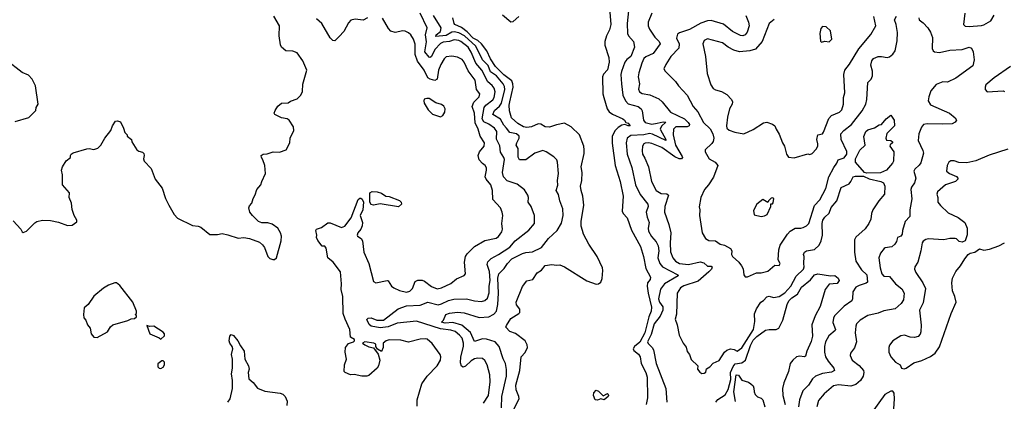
# Model space of a CAD drawing. Extents: x 2087054 to 2277909, y 548907 to 753496.
# Tile 240 of 256: x 2158244 to 2166904, y 668643 to 671998. Entities that reach past the tile are written whole.
import ezdxf

# ---------------------------------------------------------------- set-up
doc = ezdxf.new("R2010")
doc.units = 0

msp = doc.modelspace()

# ---------------------------------------------------------------- linework, layer by layer
at = {"layer": '0CON20XD'}
for points in [[(2163599.5, 672075), (2163586.2, 671965), (2163589.5, 671875), (2163598.9, 671855), (2163641.9, 671805), (2163650.9, 671755), (2163619.5, 671675), (2163585, 671648.9), (2163567.9, 671625), (2163537.1, 671542.9), (2163532.5, 671515), (2163536.4, 671435), (2163550, 671335), (2163573.5, 671285), (2163595, 671257.5), (2163683.8, 671235), (2163710, 671215), (2163718.6, 671195), (2163730.5, 671115), (2163745.3, 671095.3), (2163805, 671079), (2163850.7, 671089.3), (2163905, 671100.8), (2163926.1, 671096.1), (2163889.5, 671060.5), (2163878, 671035), (2163926.5, 670945), (2163926.2, 670935), (2163810.8, 670990.8), (2163785, 670995.8), (2163735, 670985.1), (2163619.2, 670980.8), (2163587.1, 670955), (2163577.6, 670915), (2163587.5, 670815), (2163627.4, 670697.4), (2163661.5, 670545), (2163701.2, 670461.2), (2163768.8, 670375), (2163770.4, 670355), (2163754.6, 670305), (2163762.3, 670262.3), (2163781.8, 670215), (2163771.2, 670165), (2163775, 670138.8), (2163802, 670092), (2163842.7, 670045), (2163859.5, 670010.5), (2163865.7, 669965), (2163855.4, 669905), (2163873.2, 669853.2), (2163898.9, 669825), (2164033.3, 669755), (2164036, 669745), (2163915.5, 669674.5), (2163880.4, 669629.6), (2163862.9, 669545), (2163871.5, 669515), (2163899.7, 669475), (2163899.5, 669445), (2163877.3, 669392.7), (2163825.6, 669325), (2163798.5, 669231.5), (2163765.3, 669165), (2163771, 669151), (2163808, 669115), (2163818.7, 669095), (2163841.1, 668975), (2163926.8, 668756.8), (2163935.6, 668635)], [(2158185, 670230), (2158253.3, 670155), (2158265, 670132.5), (2158275, 670127.5), (2158305, 670140), (2158377.7, 670212.3), (2158395, 670223.3), (2158443.9, 670236.1), (2158515, 670232.5), (2158585, 670216.7), (2158665, 670187.5), (2158705, 670190), (2158745, 670220), (2158746.4, 670236.4), (2158723.3, 670275), (2158705, 670330), (2158700, 670385), (2158680, 670435), (2158683.3, 670475), (2158620, 670545), (2158621.2, 670635), (2158612, 670675), (2158620, 670705), (2158653.6, 670756.4), (2158690, 670785), (2158690, 670805), (2158697.5, 670815), (2158715, 670826.7), (2158835, 670861.4), (2158855, 670864.2), (2158895, 670857.5), (2158930.3, 670869.7), (2158956.2, 670895), (2158991.2, 670955), (2159046.8, 671023.2), (2159058.8, 671065), (2159087.5, 671105), (2159105, 671110), (2159129.3, 671099.3), (2159157.5, 671045), (2159167.5, 671005), (2159190, 670985), (2159190, 670975), (2159227.5, 670945), (2159230, 670925), (2159273.3, 670855), (2159292.3, 670842.3), (2159325, 670833.3), (2159335, 670822.5), (2159338.8, 670805), (2159334.1, 670775.9), (2159340, 670755), (2159399.7, 670689.7), (2159435.8, 670595.8), (2159497.9, 670517.9), (2159526, 670425), (2159555.8, 670365.8), (2159602, 670285), (2159633.2, 670253.2), (2159765, 670188), (2159815, 670183.8), (2159837.5, 670175), (2159915, 670108.8), (2159985, 670110), (2160025, 670118), (2160075, 670107.5), (2160165, 670076.7), (2160215, 670082.5), (2160265, 670073.3), (2160351.7, 670041.7), (2160379.3, 670019.3), (2160396.1, 669996.1), (2160426.7, 669915), (2160445, 669898.8), (2160469.3, 669889.3), (2160485, 669890), (2160501.2, 669905), (2160542.5, 670055), (2160545.7, 670095), (2160539.2, 670125), (2160514, 670165), (2160465, 670200), (2160425, 670213.3), (2160375, 670211.2), (2160344.2, 670224.2), (2160291.2, 670275), (2160268.8, 670305), (2160260, 670345), (2160265, 670360), (2160286.7, 670385), (2160296.7, 670425), (2160315, 670457.5), (2160330, 670505), (2160366, 670545), (2160374, 670576), (2160406.2, 670645), (2160400, 670715), (2160383.3, 670765), (2160370, 670785), (2160367.5, 670805), (2160385, 670816.7), (2160421.7, 670818.3), (2160474.1, 670835.9), (2160527.7, 670832.3), (2160587.3, 670852.7), (2160621.2, 670915), (2160624.3, 670955.7), (2160653.8, 671025), (2160653.3, 671055), (2160613.3, 671115), (2160595.8, 671125.8), (2160546.1, 671136.1), (2160487.5, 671165), (2160483.3, 671175), (2160491.2, 671198.8), (2160515, 671237.5), (2160547.5, 671265), (2160605, 671266.7), (2160625, 671281.2), (2160685, 671301.2), (2160716.4, 671333.6), (2160732.5, 671365), (2160735, 671430), (2160768, 671555), (2160735, 671636.7), (2160685.5, 671705.5), (2160645, 671721.4), (2160585, 671722.9), (2160545.3, 671755.3), (2160536.9, 671776.9), (2160526, 671855), (2160527.8, 671945), (2160478.9, 672028.9)], [(2161739.7, 668599.7), (2161738.5, 668655), (2161782.4, 668797.6), (2161828.6, 668865), (2161915, 668955.8), (2161944.3, 669005), (2161947.1, 669035), (2161940.8, 669055), (2161871.2, 669151.2), (2161828.3, 669188.3), (2161815, 669193.3), (2161765, 669190), (2161665, 669163.3), (2161595, 669180.8), (2161495, 669183.6), (2161466.2, 669175), (2161441.2, 669155), (2161441.4, 669115), (2161425, 669081.2), (2161391.7, 669101.7), (2161377.5, 669125), (2161377.5, 669145), (2161360, 669155), (2161280, 669165), (2161260, 669155), (2161280.7, 669140.7), (2161315, 669122.5), (2161355, 669112.5), (2161396.1, 669056.1), (2161410.8, 669005), (2161398.9, 668955), (2161387.1, 668935), (2161315, 668870), (2161295.9, 668864.1), (2161253.9, 668863.9), (2161185, 668880), (2161155, 668875.8), (2161107.5, 668895), (2161096.7, 668905), (2161100, 668965), (2161117.5, 669015), (2161105.9, 669075.9), (2161109.2, 669115), (2161135, 669150), (2161180, 669165), (2161190, 669175), (2161187.5, 669185), (2161155, 669207.5), (2161148.1, 669275), (2161105.3, 669365), (2161090, 669415), (2161086.1, 669565), (2161072.9, 669625), (2161074.5, 669674.5), (2161065, 669782.5), (2161000.6, 669865), (2160954.2, 669904.2), (2160940.7, 669990.7), (2160927, 670007), (2160905, 670007.5), (2160865, 670057.5), (2160854.1, 670084.1), (2160856.1, 670103.9), (2160850, 670145), (2160854.1, 670155.9), (2160898.3, 670171.7), (2160955, 670211.2), (2160975, 670211.2), (2161075, 670172), (2161105, 670183.8), (2161160.8, 670255), (2161221.7, 670418.3), (2161235, 670430), (2161245, 670428.8), (2161255, 670421.2), (2161266.5, 670395), (2161261.4, 670325), (2161240, 670275), (2161258, 670215), (2161257.5, 670185), (2161244.4, 670155.6), (2161218.8, 670125), (2161212, 670105), (2161215, 670093.8), (2161246.7, 670075), (2161258.8, 670055), (2161271.4, 669955), (2161315.6, 669855), (2161356.2, 669695), (2161375, 669684), (2161475, 669706), (2161485, 669701.2), (2161515.5, 669655.5), (2161535, 669639.2), (2161585, 669617.8), (2161645, 669603.3), (2161675, 669611.5), (2161700, 669635), (2161723.1, 669695), (2161745, 669707.5), (2161785, 669707.1), (2161805, 669698.6), (2161865, 669653.3), (2161915, 669632.2), (2161955, 669641.1), (2162035, 669680), (2162085, 669719.4), (2162152.3, 669747.7), (2162165.7, 669764.3), (2162155.5, 669865.5), (2162164.7, 669915.3), (2162179.1, 669940.9), (2162245, 670004.4), (2162335, 670058), (2162435, 670076.9), (2162455, 670091.9), (2162485, 670132.5), (2162490, 670155), (2162483.6, 670205), (2162492.7, 670275), (2162487.5, 670305), (2162472.6, 670342.6), (2162406.7, 670416.7), (2162401.5, 670495), (2162388.7, 670545), (2162345.8, 670595), (2162338.1, 670615), (2162351.1, 670675), (2162350, 670695), (2162338.6, 670715), (2162313.3, 670733.3), (2162286.5, 670765), (2162277.5, 670805), (2162288.6, 670835), (2162330.5, 670885), (2162332.9, 670915), (2162293.4, 670975), (2162276.2, 671035), (2162251.4, 671091.4), (2162243.2, 671175), (2162223.9, 671235), (2162238.1, 671271.9), (2162285, 671318.6), (2162290, 671345), (2162262.7, 671385), (2162248.9, 671465), (2162189.5, 671549.5), (2162153.1, 671625), (2162135, 671646.4), (2162095, 671668.8), (2162045, 671676.2), (2161995, 671671.1), (2161976, 671654), (2161947.1, 671605), (2161927.1, 671552.9), (2161915.3, 671475), (2161895, 671462.1), (2161855, 671473.9), (2161835, 671486.5), (2161800.2, 671555), (2161741.6, 671631.6), (2161722.4, 671692.4), (2161722, 671782), (2161707.9, 671825), (2161685, 671865.7), (2161665, 671883.3), (2161635, 671896.7), (2161615, 671898.5), (2161545, 671886.2), (2161507.8, 671897.8), (2161488.9, 671918.9), (2161435, 672012.2)], [(2161303.8, 672015), (2161265, 671992.5), (2161195, 672002.9), (2161156.4, 671993.6), (2161135, 671970), (2161096, 671895), (2161055, 671848.8), (2161015, 671812.5), (2160997.5, 671815), (2160975, 671836.7), (2160902.5, 671965), (2160855, 672003.8)], [(2162323.4, 668626.6), (2162367.1, 668695), (2162382.3, 668815), (2162380, 668875), (2162356.4, 668965), (2162335, 669001.4), (2162315, 669018.5), (2162275, 669023.8), (2162245, 669017.7), (2162215, 668999.2), (2162165, 668951.1), (2162145, 668944.4), (2162131.1, 668951.1), (2162120.9, 668980.9), (2162123.1, 669035), (2162146.7, 669125), (2162148.4, 669155), (2162135, 669196.9), (2162113.2, 669225), (2162075, 669255.7), (2162035, 669268.7), (2161945, 669279.2), (2161735, 669347.2), (2161565, 669331.2), (2161485, 669296.5), (2161415, 669288.8), (2161334.6, 669304.6), (2161317.5, 669317.5), (2161296.7, 669363.3), (2161310, 669375), (2161335, 669376.8), (2161385, 669355.4), (2161445, 669356.8), (2161573.3, 669456.7), (2161645, 669481.6), (2161765, 669488.4), (2161835, 669514.7), (2161925, 669492.1), (2161955, 669498.9), (2162015, 669529.5), (2162061.6, 669541.6), (2162175, 669544), (2162245, 669526.7), (2162305, 669520.9), (2162335, 669530), (2162359, 669551), (2162374.7, 669595.3), (2162374.3, 669655), (2162382.6, 669705), (2162376.1, 669785), (2162354.2, 669845), (2162361.5, 669868.5), (2162391.4, 669898.6), (2162455, 669932.2), (2162555, 669998.7), (2162601.9, 670055), (2162722.4, 670147.6), (2162773.1, 670205), (2162772.9, 670275), (2162742.5, 670355), (2162715.7, 670395), (2162720, 670435), (2162714.3, 670455), (2162685, 670502.5), (2162618.8, 670551.2), (2162530.5, 670580.5), (2162499.3, 670615), (2162489.7, 670655), (2162507.4, 670767.4), (2162503.1, 670785), (2162472.4, 670832.4), (2162468.1, 670888.1), (2162438.7, 670948.7), (2162440.8, 671015), (2162418.9, 671045), (2162369.6, 671079.6), (2162325, 671100), (2162310.4, 671125), (2162329.2, 671225), (2162344.6, 671245.4), (2162405, 671291.8), (2162417.5, 671312.5), (2162424.7, 671364.7), (2162416.9, 671396.9), (2162400.1, 671420.1), (2162360.3, 671450.3), (2162308.3, 671555), (2162256.9, 671615), (2162215, 671712.9), (2162188.9, 671755), (2162125, 671805.2), (2162105, 671814.2), (2162065, 671819.5), (2162025, 671807.1), (2161969.4, 671800.6), (2161945, 671788.6), (2161894.8, 671735), (2161865, 671675.5), (2161855, 671666.4), (2161845, 671668.8), (2161807.8, 671715), (2161823, 671803), (2161814.5, 671865.5), (2161827.5, 671925), (2161765, 672056)], [(2162480.7, 668585), (2162483.7, 668685), (2162525.3, 668865), (2162526, 668924), (2162516.8, 668975), (2162496.6, 669016.6), (2162461.5, 669125), (2162425, 669166.9), (2162349.9, 669190.1), (2162315, 669193), (2162245, 669168.9), (2162209.4, 669249.4), (2162133, 669313), (2162055, 669335.8), (2161985, 669330), (2161955, 669337.5), (2161972.8, 669357.2), (2161992.1, 669405), (2162025, 669418.9), (2162095, 669426.2), (2162152, 669422), (2162285, 669378.7), (2162370, 669385), (2162415, 669409.5), (2162436.9, 669435), (2162450, 669495), (2162455.2, 669595), (2162449.3, 669725), (2162458.8, 669765), (2162505, 669811.4), (2162534.5, 669855), (2162573.4, 669896.6), (2162665, 669941.8), (2162695, 669950.3), (2162755, 669957.8), (2162835, 669995.3), (2162895, 670072.9), (2162971.4, 670145), (2163010.9, 670209.1), (2163022.9, 670275), (2163020.8, 670335), (2162994, 670405), (2162982.1, 670462.1), (2162963.3, 670495), (2162977.3, 670542.7), (2162973.3, 670585), (2162984.2, 670645), (2162974.2, 670745), (2162968, 670765), (2162942.3, 670792.3), (2162875, 670837.1), (2162845, 670848.1), (2162775, 670823.3), (2162695, 670765.7), (2162641.2, 670765), (2162628, 670788), (2162629.6, 670865), (2162612.1, 670895), (2162615.4, 670915), (2162638.2, 670955), (2162636.5, 670975), (2162613.3, 670993.3), (2162555, 671004.7), (2162525.4, 671045.4), (2162500.8, 671070.8), (2162472.8, 671122.8), (2162405.9, 671165), (2162420.1, 671199.9), (2162465, 671236.4), (2162481.4, 671265), (2162510.6, 671385), (2162509, 671409), (2162496.9, 671435), (2162438, 671505), (2162385, 671539.7), (2162364.1, 671595), (2162316, 671645), (2162256.9, 671765), (2162155, 671856), (2162105, 671883), (2162065, 671891), (2162045, 671887.7), (2161995, 671860), (2161905, 671850), (2161908.5, 671865), (2161945.4, 671894.6), (2161951.3, 671925), (2161884.8, 672035)], [(2162553.8, 668505), (2162636.8, 668665), (2162635.2, 668685.3), (2162610.5, 668745), (2162608.8, 668785), (2162643.8, 668915), (2162655.6, 669034.4), (2162689.1, 669070.9), (2162710, 669115), (2162708.7, 669138.7), (2162691.2, 669175), (2162605, 669237.8), (2162555, 669256), (2162521.2, 669295), (2162525, 669310), (2162565, 669371.9), (2162635, 669414.2), (2162642, 669425), (2162642.3, 669452.3), (2162615, 669492.5), (2162610, 669515), (2162665, 669653.3), (2162705, 669701.2), (2162755.9, 669714.1), (2162795, 669773.3), (2162834.2, 669795.8), (2162865, 669836), (2162925, 669846), (2162965, 669839.2), (2162995, 669841.4), (2163035, 669824.4), (2163231.2, 669701.2), (2163315, 669672.7), (2163335, 669675.6), (2163355, 669689.2), (2163367.1, 669722.9), (2163373.6, 669793.7), (2163370.3, 669815), (2163321.9, 669915), (2163248.9, 670025), (2163202.6, 670112.6), (2163194.6, 670145), (2163183.8, 670183.8), (2163183.3, 670225), (2163206.2, 670366.2), (2163198.6, 670445), (2163181.3, 670495), (2163177.6, 670535), (2163187.4, 670585), (2163190.5, 670655), (2163182, 670705), (2163207.6, 670822.4), (2163209.2, 670855), (2163206.1, 670885), (2163167.5, 670985), (2163094.6, 671055), (2163035, 671089.3), (2162965, 671074.7), (2162903.1, 671053.1), (2162865, 671056), (2162828.6, 671078.6), (2162805, 671082.5), (2162745.4, 671054.6), (2162705, 671050), (2162674.4, 671055), (2162625, 671086.4), (2162570.9, 671135), (2162551.5, 671195), (2162549.7, 671245), (2162556.2, 671276.2), (2162583, 671405), (2162581.7, 671435), (2162571.2, 671461.2), (2162502, 671512), (2162427.8, 671585), (2162383.8, 671655), (2162353.3, 671723.3), (2162307.2, 671785), (2162273.5, 671813.5), (2162231.1, 671835), (2162180.2, 671890.3), (2162128.8, 671928.8), (2162071.8, 671955), (2162064.6, 671965), (2162054.4, 672015)], [(2162490.9, 672040.9), (2162565, 671977.5), (2162585, 671982), (2162633.6, 672026.4)], [(2163435.5, 672065), (2163443.6, 671955), (2163432.4, 671907.6), (2163404.2, 671855), (2163391.9, 671805), (2163391.9, 671775), (2163424.6, 671665), (2163429.7, 671625), (2163415, 671557.5), (2163380, 671520), (2163371.1, 671495), (2163374.3, 671345), (2163380.5, 671315), (2163411.2, 671215), (2163428.5, 671188.5), (2163457.4, 671167.4), (2163549.4, 671125), (2163562.9, 671115), (2163575, 671092.5), (2163595, 671087.5), (2163612.5, 671065), (2163595, 671064.7), (2163566.7, 671076.7), (2163540.2, 671069.8), (2163508.8, 671051.2), (2163482.7, 671025), (2163454.6, 670975), (2163453.7, 670913.7), (2163480.2, 670715), (2163526.9, 670575), (2163551.6, 670445), (2163542.4, 670315), (2163551.8, 670295), (2163586.8, 670255), (2163625, 670146.7), (2163703.1, 670003.1), (2163730, 669915), (2163751.1, 669811.1), (2163791.1, 669735), (2163788.9, 669715), (2163765.5, 669685), (2163763.8, 669655), (2163771, 669595), (2163801.2, 669471.2), (2163799.2, 669435), (2163778.6, 669385), (2163741.4, 669245), (2163697.1, 669162.9), (2163652, 669125), (2163639.3, 669105), (2163645, 669089.5), (2163687.1, 669057.1), (2163701.2, 669035), (2163709.3, 668975), (2163752.5, 668895), (2163762.8, 668855), (2163765.5, 668675), (2163753.6, 668616.4)], [(2163802.9, 672055), (2163770.6, 671975), (2163770.6, 671945), (2163783.3, 671915), (2163829.2, 671845), (2163867.3, 671805), (2163876.5, 671785), (2163815, 671699.5), (2163750, 671670), (2163735, 671655.8), (2163715.4, 671615), (2163688.8, 671531.2), (2163684.6, 671495), (2163695.4, 671435), (2163687.4, 671387.4), (2163695, 671364.4), (2163718.7, 671348.7), (2163787.4, 671337.4), (2163865, 671302.4), (2163896.3, 671276.3), (2163967.8, 671185), (2164092.7, 671125), (2164123.6, 671095), (2164134.4, 671075), (2164132.5, 671065), (2164113.4, 671056.6), (2164015, 671055.7), (2163993.8, 671035), (2163990.4, 670985), (2164013.2, 670895), (2164070.9, 670795), (2164073.3, 670785), (2164066, 670775), (2164045, 670775.4), (2164005, 670793.5), (2163892.5, 670875), (2163805, 670910), (2163774.5, 670915.5), (2163745, 670912), (2163734, 670905), (2163722.9, 670885), (2163718.6, 670845), (2163723.3, 670815), (2163741.5, 670781.5), (2163776, 670704), (2163800.9, 670575), (2163843.1, 670495), (2163885, 670470.5), (2163936.8, 670466.8), (2163950, 670455), (2163918, 670355), (2163915.3, 670305), (2163955, 670196.7), (2163970.5, 670125), (2163964.7, 670035.3), (2163967.3, 669957.3), (2163987.5, 669905), (2164011.8, 669875), (2164046.2, 669855), (2164127, 669847), (2164230.2, 669870.2), (2164260.5, 669860.5), (2164295, 669831.2), (2164325, 669830.8), (2164334.2, 669824.2), (2164329.4, 669805), (2164305, 669780), (2164210.2, 669699.8), (2164085, 669656.7), (2164055, 669641.2), (2164026.2, 669595), (2164021.7, 669408.3), (2164010, 669365), (2164026.2, 669315), (2164043.3, 669225), (2164078.8, 669155), (2164105, 669120), (2164115, 669080), (2164135.9, 669055.9), (2164150, 669010), (2164207.5, 668955), (2164206.7, 668925), (2164225, 668900), (2164245, 668888.8), (2164265, 668890), (2164279.3, 668900.7), (2164285, 668930), (2164313, 668947), (2164342.7, 668977.3), (2164395, 669001.2), (2164444.2, 669075), (2164465, 669094), (2164495, 669104.2), (2164527.3, 669097.3), (2164555, 669083.3), (2164595, 669114.2), (2164699.6, 669275), (2164710, 669345), (2164707.6, 669412.4), (2164723.8, 669456.2), (2164763.8, 669515), (2164785, 669529.2), (2164815, 669562.5), (2164835, 669566.2), (2164873.8, 669556.2), (2164925, 669564.7), (2164975, 669596.4), (2165027.7, 669655), (2165075, 669741.8), (2165139.2, 669805), (2165145.4, 669825), (2165140, 669855), (2165144.4, 669915), (2165139.2, 669935), (2165146.2, 669955), (2165165, 669966.4), (2165235, 669976.7), (2165275, 670014.3), (2165294.6, 670055), (2165305.2, 670104.7), (2165303.7, 670205), (2165308.8, 670235), (2165325, 670262.9), (2165363.9, 670296.1), (2165382.4, 670347.6), (2165430, 670405), (2165468.9, 670521.1), (2165540, 670555), (2165555.7, 670574.3), (2165574.2, 670615), (2165596.4, 670623.6), (2165665, 670622.8), (2165715, 670599.4), (2165817.5, 670575), (2165842.3, 670562.3), (2165852.5, 670535), (2165851.5, 670465), (2165800.6, 670405), (2165749.4, 670325), (2165736.3, 670293.7), (2165729.5, 670245), (2165712.8, 670207.2), (2165682, 670158), (2165599.4, 670085), (2165587.5, 670062.5), (2165586.2, 669955), (2165597.1, 669875), (2165649.1, 669799.2), (2165694.4, 669755), (2165700, 669690), (2165689.3, 669680.7), (2165627.6, 669662.4), (2165599.4, 669645), (2165572.5, 669605), (2165570.6, 669545), (2165562.9, 669525), (2165495, 669480), (2165410, 669395), (2165400.9, 669375), (2165396.2, 669335), (2165418.8, 669275), (2165417.5, 669265), (2165362.2, 669217.8), (2165331.1, 669165), (2165321.8, 669125), (2165323.2, 669075), (2165332.5, 669035), (2165354.8, 668994.8), (2165405.5, 668935), (2165410, 668915), (2165385, 668898.2), (2165305, 668886.2), (2165245, 668864.5), (2165218.2, 668841.8), (2165180.9, 668785), (2165133.5, 668735), (2165102.5, 668655), (2165094.6, 668595)], [(2164632.3, 672035), (2164655.4, 671975), (2164660.4, 671945), (2164642.9, 671887.1), (2164624.2, 671865), (2164605, 671857.1), (2164585, 671860), (2164515, 671892.6), (2164435, 671957.9), (2164325, 671991.8), (2164295, 671988.2), (2164235, 671968.4), (2164135, 671912), (2164047.2, 671882.8), (2164029.4, 671870.6), (2164020.6, 671835), (2164043.9, 671785), (2164042.4, 671747.6), (2163972.5, 671675), (2163926.9, 671605), (2163910.8, 671565), (2163922, 671545), (2164011.4, 671455), (2164039.2, 671415), (2164114.4, 671335), (2164167.1, 671235), (2164208, 671188), (2164258.8, 671095), (2164317.3, 671037.3), (2164341.8, 670995), (2164349.5, 670955), (2164342.8, 670927.2), (2164332.1, 670907.9), (2164273.8, 670855), (2164272.5, 670835), (2164308.6, 670775), (2164362, 670745), (2164384, 670715), (2164345.5, 670614.5), (2164303.8, 670545), (2164268, 670505), (2164233.8, 670435), (2164221.7, 670351.7), (2164227.5, 670325), (2164223.8, 670275), (2164248, 670125), (2164275.7, 670075.7), (2164305.8, 670055.8), (2164364.4, 670054.4), (2164404, 670024), (2164444.6, 670014.6), (2164496.9, 669985), (2164506.7, 669965), (2164505.7, 669935), (2164512.9, 669915), (2164570.6, 669865), (2164592.2, 669835), (2164606.6, 669806.6), (2164614.4, 669754.4), (2164625, 669736.7), (2164645, 669736.2), (2164725, 669771.1), (2164765, 669772.7), (2164825, 669786.4), (2164885, 669841.2), (2164925, 669837.5), (2164932.5, 669855), (2164915.8, 669885.8), (2164922.5, 669975), (2164933, 670017), (2164996.6, 670113.4), (2165020.3, 670139.7), (2165065, 670163.8), (2165115, 670164.5), (2165135, 670171.1), (2165165, 670185.6), (2165184.4, 670205), (2165235, 670364), (2165281.2, 670415), (2165335.5, 670515), (2165362.2, 670615), (2165405, 670698.8), (2165432, 670735), (2165444.3, 670765), (2165495, 670782.7), (2165518.5, 670815), (2165518.1, 670838.1), (2165470, 670945), (2165467.8, 670995), (2165493.3, 671025), (2165561.5, 671075), (2165654.5, 671195), (2165687.8, 671255), (2165696.5, 671295), (2165704.2, 671445), (2165734.4, 671475.6), (2165745.6, 671505), (2165744.4, 671545), (2165730.9, 671599.1), (2165738.9, 671635), (2165754.7, 671655.3), (2165795, 671673.5), (2165825, 671675.5), (2165875, 671666.4), (2165895, 671671.1), (2165924.4, 671695), (2165943.8, 671725), (2165962, 671812), (2165963.6, 671883.6), (2165952.9, 671955), (2165938, 671995), (2165955, 672027.5)], [(2164879.4, 672000.6), (2164835.5, 671964.5), (2164775, 671806.7), (2164715, 671738.8), (2164665, 671724.3), (2164575, 671715.7), (2164525, 671729.4), (2164475, 671755.6), (2164425, 671793.3), (2164295, 671828.1), (2164264.4, 671815), (2164251.4, 671785), (2164277.5, 671675), (2164290, 671525), (2164322, 671425), (2164345, 671393.3), (2164365, 671380), (2164415.8, 671365.8), (2164465, 671340), (2164505, 671296), (2164514.2, 671275), (2164510.8, 671255), (2164486.2, 671215), (2164468.3, 671141.7), (2164459.4, 671065), (2164464.4, 671045), (2164485, 671027.5), (2164535, 671007.5), (2164614.1, 670994.1), (2164695, 671032), (2164787.7, 671092.3), (2164815.9, 671095.9), (2164865, 671078.8), (2164886.7, 671065), (2164896.7, 671035), (2164925, 670992.5), (2164954.1, 670914.1), (2164971.2, 670885), (2164990, 670815), (2165005, 670790), (2165055, 670784), (2165175, 670817.5), (2165195, 670813.8), (2165215, 670822.5), (2165250.5, 670859.5), (2165262.9, 670885), (2165265.4, 670905), (2165256.7, 670945), (2165263.5, 670986.5), (2165304.5, 670995.5), (2165315, 671007.5), (2165360.3, 671129.7), (2165385, 671154.4), (2165454.7, 671185.3), (2165474.7, 671205.3), (2165490, 671255), (2165491.1, 671315), (2165501.5, 671355), (2165492.9, 671515), (2165500.5, 671555), (2165544.1, 671605.9), (2165625, 671740.6), (2165731.4, 671868.6), (2165773.3, 671945), (2165756.2, 672025)], [(2166154, 672015), (2166156.2, 671995), (2166189.7, 671969.7), (2166231.4, 671925), (2166255, 671888.8), (2166271.5, 671841.5), (2166270, 671745), (2166278, 671725), (2166291.2, 671715), (2166335, 671708.5), (2166425, 671728.4), (2166535, 671736), (2166595, 671757.3), (2166616.2, 671746.2), (2166631.2, 671715), (2166640, 671645), (2166627, 671593), (2166477.7, 671482.3), (2166405, 671448), (2166365, 671450.8), (2166305, 671428.9), (2166258.9, 671371.1), (2166239.7, 671319.7), (2166233.8, 671285), (2166255, 671250), (2166422.9, 671175), (2166472.5, 671135), (2166484, 671115), (2166473, 671097), (2166445, 671082.9), (2166365, 671078.1), (2166227.1, 671082.9), (2166193.3, 671075), (2166175, 671053.3), (2166153.1, 670995), (2166146.9, 670935), (2166188.8, 670848.8), (2166193.4, 670823.4), (2166169.2, 670740.8), (2166155, 670718.6), (2166118, 670685), (2166109.2, 670665), (2166127.5, 670605), (2166113.5, 670565), (2166086.9, 670525), (2166081.1, 670505), (2166091.8, 670421.8), (2166072.7, 670325), (2166073.1, 670266.9), (2166031.8, 670225), (2166008.5, 670145), (2166005, 670112.5), (2165995, 670093.8), (2165965, 670082.5), (2165955, 670047.5), (2165941.2, 670025), (2165915, 670001.2), (2165857.7, 669992.3), (2165846.7, 669985), (2165814.2, 669945), (2165801.4, 669905), (2165812.8, 669815), (2165826.4, 669765), (2165845, 669743.9), (2165895, 669740), (2165946.7, 669676.7), (2166002.2, 669632.2), (2166022.9, 669595), (2166018.1, 669535), (2165998.3, 669501.7), (2165945, 669457.1), (2165845, 669438.6), (2165795, 669417.8), (2165705, 669398.7), (2165635.7, 669355), (2165605, 669323.8), (2165598.1, 669305), (2165593.5, 669245), (2165605.5, 669164.5), (2165585.4, 669114.6), (2165552, 669065), (2165548.6, 669045), (2165567.1, 669005), (2165627.4, 668957.4), (2165665.7, 668915), (2165670, 668895), (2165664.3, 668865), (2165638.1, 668825), (2165598, 668792), (2165555, 668776.4), (2165445, 668787.1), (2165401.5, 668778.5), (2165321.2, 668708.8), (2165270.1, 668649.9), (2165254, 668595)], [(2166558.5, 672055), (2166546.2, 671955), (2166559.5, 671939.5), (2166595, 671939.2), (2166705, 671946), (2166725, 671952), (2166785, 671986.2), (2166815, 672036.2)], [(2165295, 671800), (2165325, 671807.5), (2165365, 671802.5), (2165386.7, 671825), (2165375, 671900), (2165336.1, 671936.1), (2165305, 671937.5), (2165291.2, 671918.8), (2165282.5, 671875), (2165288.3, 671808.3), (2165295, 671800)], [(2158203, 671103), (2158323.6, 671136.4), (2158385, 671200), (2158390, 671225), (2158407.5, 671255), (2158383.3, 671415), (2158354.4, 671474.4), (2158320.5, 671510.5), (2158264.2, 671534.2), (2158122.5, 671645)], [(2166958.1, 671585), (2166815, 671486.9), (2166743.1, 671425), (2166735.7, 671405), (2166737.1, 671385), (2166753.5, 671363.5), (2166895, 671371.2), (2166907.5, 671365)], [(2161945, 671143.3), (2161965.9, 671154.1), (2161984, 671185), (2161985.8, 671215), (2161975, 671236.2), (2161955, 671251.2), (2161905, 671268), (2161845, 671303.8), (2161823.8, 671306.2), (2161801.7, 671298.3), (2161797.5, 671285), (2161802.5, 671265), (2161836.7, 671205), (2161875, 671167.5), (2161945, 671143.3)], [(2165695, 670649.2), (2165674.4, 670654.4), (2165595, 670743.8), (2165594.1, 670775), (2165635, 670850), (2165679.2, 670895), (2165669.7, 670970.3), (2165686, 671015), (2165705, 671028.6), (2165763.6, 671046.4), (2165805, 671073.3), (2165825, 671076.7), (2165865, 671127.5), (2165905, 671158.8), (2165936, 671115), (2165938, 671065), (2165871.7, 670998.3), (2165861.2, 670955), (2165869.3, 670939.3), (2165906.4, 670936.4), (2165920, 670925), (2165920, 670915), (2165901.7, 670898.3), (2165898.8, 670885), (2165933.3, 670835), (2165930.8, 670755), (2165920.8, 670735), (2165868, 670675), (2165815, 670652.3), (2165695, 670649.2)], [(2166935, 670860), (2166772.7, 670807.3), (2166653.9, 670756.1), (2166575, 670738), (2166505, 670741.2), (2166463.9, 670756.1), (2166435, 670756.2), (2166416.7, 670745), (2166402, 670715), (2166396.2, 670665), (2166421.2, 670645), (2166485, 670618), (2166496.2, 670605), (2166496.2, 670595), (2166473.8, 670575), (2166388, 670545), (2166316.2, 670485), (2166311.2, 670465), (2166320, 670435), (2166320, 670395), (2166342, 670365), (2166410.7, 670300.7), (2166499.7, 670259.7), (2166557.5, 670215), (2166576.4, 670166.4), (2166577, 670107), (2166560, 670055), (2166535, 670042.5), (2166508.3, 670048.3), (2166485, 670070), (2166473, 670073), (2166425, 670073.8), (2166373, 670063), (2166235, 670070.8), (2166215, 670066), (2166190.3, 670049.7), (2166182, 670035), (2166170, 669965), (2166143.2, 669866.8), (2166118, 669825), (2166115.8, 669805), (2166125, 669776.7), (2166188, 669685), (2166212, 669635), (2166191.9, 669508.1), (2166157.8, 669445), (2166173.2, 669313.2), (2166171.5, 669255), (2166165.4, 669234.6), (2166146.6, 669213.4), (2166115, 669202.9), (2166075.8, 669205.8), (2166026.1, 669223.9), (2165995, 669217.5), (2165923.8, 669175), (2165895, 669137.5), (2165888, 669115), (2165888, 669075), (2165906, 669035), (2165947, 668987), (2165987.5, 668965), (2166000, 668935), (2166025, 668930), (2166040, 668935), (2166109.3, 668980.7), (2166178.3, 669001.7), (2166255, 669037.5), (2166295, 669066.7), (2166335, 669122.5), (2166436, 669415), (2166480, 669515), (2166470, 669565), (2166447.5, 669615), (2166442.5, 669685), (2166450, 669725), (2166476.7, 669785), (2166520, 669835), (2166556.2, 669895), (2166587.3, 669932.7), (2166605, 669946.2), (2166645, 669953.8), (2166685, 669983.8), (2166725, 669972.5), (2166775, 669979.2), (2166855, 670010), (2166905, 670036.2)], [(2161575, 670351.4), (2161415, 670378), (2161355, 670367.5), (2161335, 670372), (2161324.5, 670395), (2161324.7, 670475.3), (2161345, 670487.3), (2161386.7, 670485), (2161425, 670473.3), (2161465, 670447.5), (2161495, 670444.4), (2161585, 670409.4), (2161599.2, 670395), (2161601.4, 670375), (2161575, 670351.4)], [(2164765, 670267.5), (2164795, 670273.3), (2164817.5, 670285), (2164850, 670355), (2164851.7, 670378.3), (2164865, 670380), (2164871.7, 670388.3), (2164876.7, 670425), (2164865, 670432.5), (2164855, 670430), (2164830, 670405), (2164825, 670390), (2164781.7, 670418.3), (2164727.5, 670375), (2164698.3, 670321.7), (2164703.3, 670283.3), (2164765, 670267.5)], [(2164365.7, 668635), (2164385, 668659.2), (2164450.3, 668699.7), (2164475, 668746.9), (2164498.8, 668835), (2164497.1, 668895), (2164519.7, 668950.3), (2164538.5, 668971.5), (2164595, 668981.1), (2164627.2, 669005), (2164671.6, 669135), (2164695, 669179.2), (2164727.5, 669212.5), (2164805, 669268.4), (2164835, 669275.2), (2164897.1, 669272.9), (2164922.2, 669285), (2164955.5, 669355), (2164993.2, 669495), (2165009.2, 669525), (2165035, 669553.4), (2165086.4, 669585), (2165121.5, 669645), (2165199, 669711), (2165235, 669755.3), (2165264, 669764), (2165374.2, 669745.8), (2165415, 669748.5), (2165444, 669725), (2165450.8, 669705), (2165435, 669680), (2165365, 669673.3), (2165328.9, 669625), (2165284.7, 669475.3), (2165241.5, 669395), (2165211.9, 669315), (2165217.5, 669215), (2165205, 669167.5), (2165167.3, 669085), (2165155, 669040.8), (2165144.5, 669035.5), (2165105, 669039.1), (2165076.4, 669033.6), (2165042.9, 669005), (2165021.9, 668975), (2165005.5, 668904.5), (2164965.4, 668805), (2164953.9, 668755), (2164956.8, 668695), (2164976.4, 668615)], [(2158925, 669203.3), (2159015.6, 669254.4), (2159042.1, 669297.9), (2159063.3, 669315), (2159196.4, 669353.6), (2159223, 669367), (2159255, 669370), (2159270, 669385), (2159270, 669395), (2159260, 669405), (2159270, 669415), (2159272.5, 669435), (2159240, 669515), (2159125, 669660), (2159095, 669683.3), (2159080, 669685), (2159025, 669663.8), (2158981.7, 669638.3), (2158895, 669566.7), (2158845.8, 669494.2), (2158811.2, 669465), (2158804, 669405), (2158808.3, 669378.3), (2158826.2, 669355), (2158840, 669315), (2158865, 669287.5), (2158872.5, 669235), (2158895, 669207.5), (2158925, 669203.3)], [(2159485, 669190), (2159517.5, 669217.5), (2159518.8, 669235), (2159505, 669250), (2159425, 669302.5), (2159385, 669300), (2159361.7, 669308.3), (2159387.5, 669235), (2159471.7, 669201.7), (2159485, 669190)], [(2160074.5, 668635.5), (2160094.6, 668665.4), (2160116.4, 668755), (2160116.8, 668826.8), (2160108, 668885), (2160116, 668935), (2160116.2, 669015), (2160108, 669055), (2160118.8, 669105), (2160113.3, 669125), (2160091.2, 669155), (2160087.5, 669175), (2160093.3, 669215), (2160105, 669230), (2160123, 669223), (2160163.3, 669175), (2160185, 669130), (2160217.5, 669085), (2160223.3, 669015), (2160256.7, 668955), (2160262.5, 668925), (2160253.3, 668895), (2160259.3, 668839.3), (2160297.7, 668807.7), (2160335, 668758.8), (2160400.8, 668730.8), (2160535, 668713.8), (2160557.5, 668705), (2160577.5, 668685), (2160596.7, 668645), (2160592.5, 668605)], [(2159485, 668932.5), (2159505, 668942.5), (2159517, 668963), (2159517, 668987), (2159505, 669000), (2159495, 669000), (2159458.3, 668971.7), (2159460, 668945), (2159470, 668935), (2159485, 668932.5)], [(2164541.3, 668641.3), (2164525.4, 668725), (2164545, 668875.8), (2164565, 668873.3), (2164595, 668828.8), (2164655, 668810), (2164675, 668796), (2164695, 668778), (2164700.6, 668759.4), (2164704.4, 668725), (2164713.6, 668703.6), (2164733.7, 668683.7), (2164765, 668671.4), (2164780.6, 668655), (2164797.1, 668595)], [(2163325, 668653.1), (2163305, 668656.2), (2163291.4, 668695), (2163293, 668717), (2163315, 668740), (2163335, 668733.3), (2163375, 668690), (2163415, 668712.5), (2163418.3, 668708.3), (2163423.3, 668695), (2163420, 668685), (2163385, 668656.2), (2163355, 668664.2), (2163325, 668653.1)], [(2165775, 668377.5), (2165825, 668382.5), (2165855, 668392.5), (2165895, 668390), (2165907, 668403), (2165907.5, 668435), (2165933.6, 668576.4), (2165938.8, 668665), (2165936.7, 668715), (2165925, 668732.5), (2165905, 668732.5), (2165855, 668702.5), (2165734.1, 668535.9), (2165682.5, 668485), (2165682.5, 668455), (2165750, 668385), (2165775, 668377.5)]]:
    msp.add_lwpolyline(points, dxfattribs=at)

doc.saveas('drawing.dxf')
